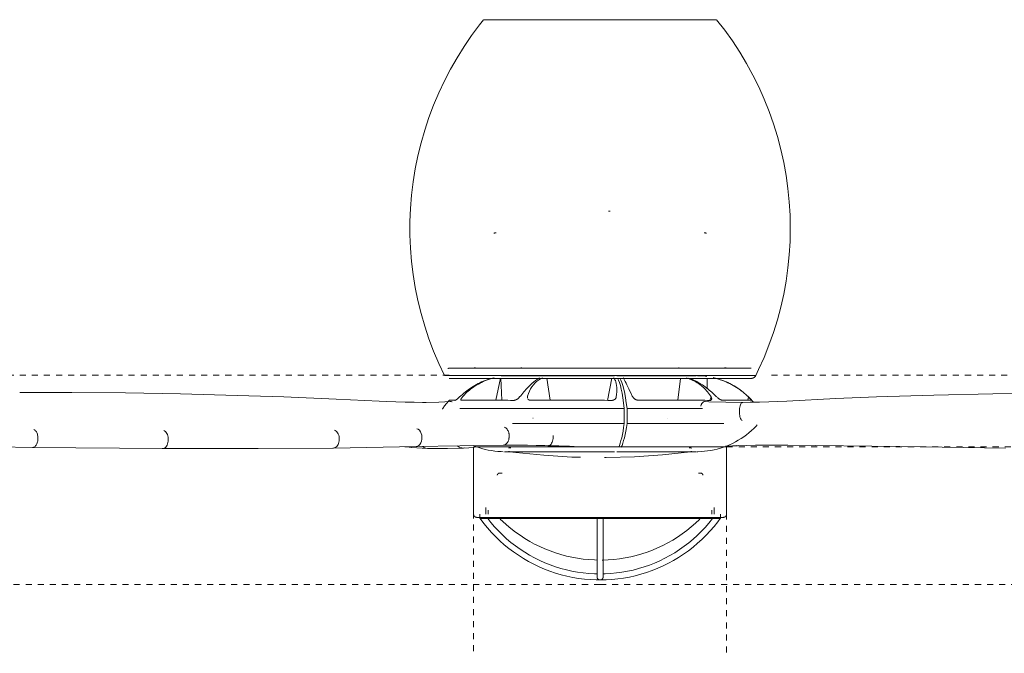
# Model space of a CAD drawing. Header units: millimetres. Extents: x 5770 to 11194, y -2952 to 7544.
# Tile 4 of 7: x 6307 to 6795, y 1453 to 1768. Entities that reach past the tile are written whole.
import ezdxf

# ---------------------------------------------------------------- set-up
doc = ezdxf.new("R2010")
doc.units = ezdxf.units.MM
doc.linetypes.add('Dash', pattern=[6, 3, -3])
doc.layers.add('A-ANNO-DIMS', color=7, linetype='Dash', lineweight=9, true_color=0xd2d2d2)
doc.layers.add('E-LITE-EQPM', color=7, linetype='Continuous', lineweight=20)

# ---------------------------------------------------------------- blocks, each defined once
blk = doc.blocks.new('32026-10 - 32030 MINI ETERFAN Matt black ceiling fan with DC motor-507610-Alzado_PDF')
at = {"layer": 'E-LITE-EQPM'}
for p, q in [((6537.13, 1767.66), (6594.76, 1767.66)), ((6594.76, 1767.66), (6652.38, 1767.66)), ((6542.76, 1661.76), (6542.89, 1661.76)), ((6532.81, 1594.76), (6532.96, 1594.76)), ((6656.7, 1594.76), (6656.55, 1594.76)), ((6594.76, 1590.96), (6517.53, 1590.96)), ((6545.36, 1589.65), (6543.1, 1578.72)), ((6545.54, 1589.65), (6545.99, 1578.68)), ((6568.27, 1589.57), (6570.01, 1578.76)), ((6671.98, 1590.96), (6594.76, 1590.96)), ((6598.38, 1578.62), (6600.64, 1589.68)), ((6633.28, 1578.76), (6634.68, 1589.55)), ((6647.95, 1584.4), (6647.94, 1589.64)), ((6554.81, 1580.25), (6554.82, 1580.3)), ((6602.77, 1580.25), (6602.79, 1580.3)), ((6649.19, 1578.6), (6649.85, 1580.3)), ((6668.07, 1578.71), (6668.39, 1580.3)), ((6516.53, 1574.65), (6516.53, 1574.32)), ((6525.09, 1574.65), (6606.75, 1574.65)), ((6606.75, 1574.65), (6606.75, 1567.09)), ((6608.13, 1574.65), (6608.1, 1574.65)), ((6608.13, 1567.09), (6608.13, 1574.65)), ((6608.13, 1574.65), (6645.54, 1574.65)), ((6561.45, 1569.76), (6561.53, 1569.76)), ((6504.53, 1564.26), (6503.89, 1564.56)), ((6505.12, 1563.76), (6504.53, 1564.26)), ((6551.26, 1567.09), (6606.75, 1567.09)), ((6608.1, 1567.09), (6608.13, 1567.09)), ((6608.13, 1567.09), (6656.17, 1567.09)), ((6506.31, 1559.3), (6506.35, 1560.3)), ((6109.65, 1557.64), (6313.19, 1555.28)), ((6377.75, 1554.66), (6313.19, 1555.28)), ((6377.77, 1554.66), (6425.07, 1554.79)), ((6462.45, 1554.94), (6425.07, 1554.79)), ((6462.47, 1554.95), (6503.43, 1555.65)), ((6500.85, 1555.31), (6497.85, 1555.61)), ((6500.94, 1555.3), (6509.35, 1554.66)), ((6546.75, 1556.42), (6503.43, 1555.65)), ((6503.51, 1555.65), (6504.17, 1555.8)), ((6504.17, 1555.8), (6504.79, 1556.16)), ((6518.99, 1554.79), (6509.67, 1554.66)), ((6518.99, 1554.79), (6526.8, 1554.95)), ((6532.19, 1555.27), (6526.94, 1554.95)), ((6532, 1555.54), (6532, 1522.09)), ((6532.18, 1555.54), (6594.76, 1555.54)), ((6594.76, 1555.54), (6657.34, 1555.54)), ((6657.51, 1522.09), (6657.51, 1555.54)), ((6743.4, 1555.65), (6687.69, 1556.42)), ((6743.14, 1555.73), (6743.4, 1555.65)), ((6743.4, 1555.65), (6795.93, 1554.94)), ((6743.4, 1555.65), (6743.45, 1555.65)), ((6538.11, 1525.39), (6538.11, 1522.14)), ((6651.41, 1522.14), (6651.41, 1525.39)), ((6535.07, 1522.14), (6535.07, 1519.89)), ((6535.23, 1519.89), (6594.76, 1519.89)), ((6539.26, 1524.12), (6539.26, 1522.14)), ((6594.76, 1519.89), (6654.28, 1519.89)), ((6650.26, 1522.14), (6650.26, 1524.12)), ((6654.45, 1519.89), (6654.45, 1522.14))]:
    blk.add_line(p, q, dxfattribs=at)
at = {"layer": 'E-LITE-EQPM', "flags": 128}
for points in [[(6517.53, 1590.96), (6514.72, 1596.92), (6512.16, 1602.99), (6509.83, 1609.15), (6507.76, 1615.41), (6505.93, 1621.74), (6504.37, 1628.14), (6503.05, 1634.59), (6502, 1641.1), (6501.21, 1647.64), (6500.68, 1654.2), (6500.42, 1660.79), (6500.41, 1667.37), (6500.67, 1673.96), (6501.2, 1680.52), (6501.98, 1687.06), (6503.03, 1693.57), (6504.34, 1700.03), (6505.9, 1706.43), (6507.72, 1712.76), (6509.79, 1719.01), (6512.11, 1725.18), (6514.67, 1731.25), (6517.47, 1737.21), (6520.51, 1743.05), (6523.78, 1748.77), (6527.28, 1754.35), (6531, 1759.79), (6534.93, 1765.08), (6536.97, 1767.66)], [(6652.54, 1767.66), (6656.58, 1762.45), (6660.4, 1757.09), (6664.01, 1751.58), (6667.4, 1745.92), (6670.55, 1740.14), (6673.47, 1734.24), (6676.16, 1728.22), (6678.6, 1722.1), (6680.79, 1715.89), (6682.74, 1709.59), (6684.43, 1703.23), (6685.86, 1696.8), (6687.04, 1690.32), (6687.96, 1683.79), (6688.61, 1677.24), (6689, 1670.66), (6689.13, 1664.07), (6689, 1657.49), (6688.6, 1650.91), (6687.94, 1644.36), (6687.02, 1637.83), (6685.84, 1631.35), (6684.39, 1624.92), (6682.7, 1618.56), (6680.75, 1612.26), (6678.55, 1606.06), (6676.1, 1599.94), (6673.41, 1593.92), (6671.98, 1590.96)], [(6542.06, 1661.68), (6542.09, 1661.69), (6542.21, 1661.71), (6542.33, 1661.73), (6542.45, 1661.74), (6542.57, 1661.75), (6542.69, 1661.76)], [(6543.17, 1661.76), (6542.94, 1661.76), (6542.79, 1661.76), (6542.72, 1661.76)], [(6646.35, 1661.76), (6646.58, 1661.76), (6646.73, 1661.76), (6646.79, 1661.76)], [(6646.75, 1661.76), (6646.63, 1661.76), (6646.42, 1661.76)], [(6646.91, 1661.75), (6647.03, 1661.75), (6647.15, 1661.73), (6647.27, 1661.72), (6647.39, 1661.7), (6647.51, 1661.67)], [(6519.16, 1594.47), (6519.26, 1594.49), (6519.36, 1594.51), (6519.46, 1594.52), (6519.56, 1594.54), (6519.66, 1594.54), (6519.76, 1594.55), (6519.79, 1594.55)], [(6594.76, 1594.55), (6591.76, 1594.55), (6588.77, 1594.55), (6585.78, 1594.55), (6582.81, 1594.55), (6579.86, 1594.55), (6576.94, 1594.55), (6574.04, 1594.55), (6571.17, 1594.55), (6568.35, 1594.55), (6565.56, 1594.55), (6562.82, 1594.55), (6560.14, 1594.55), (6557.51, 1594.55), (6554.93, 1594.55), (6552.43, 1594.55), (6549.99, 1594.55), (6547.62, 1594.55), (6545.32, 1594.55), (6543.11, 1594.55), (6540.98, 1594.55), (6538.93, 1594.55), (6536.97, 1594.55), (6535.11, 1594.55), (6533.34, 1594.55), (6531.67, 1594.55), (6530.1, 1594.55), (6528.64, 1594.55), (6527.28, 1594.55), (6526.02, 1594.55), (6524.88, 1594.55), (6523.85, 1594.55), (6522.93, 1594.55), (6522.13, 1594.55), (6521.45, 1594.55), (6520.88, 1594.55), (6520.43, 1594.55), (6520.1, 1594.55), (6519.88, 1594.55), (6519.79, 1594.55), (6519.79, 1594.55)], [(6519.79, 1594.55), (6519.85, 1594.55), (6520.03, 1594.55), (6520.33, 1594.55), (6520.74, 1594.55), (6521.1, 1594.55)], [(6532.76, 1594.76), (6532.74, 1594.76), (6532.72, 1594.76), (6532.7, 1594.76), (6532.68, 1594.77), (6532.66, 1594.77), (6532.64, 1594.77), (6532.62, 1594.78), (6532.6, 1594.79), (6532.59, 1594.79), (6532.57, 1594.8), (6532.55, 1594.81), (6532.53, 1594.82), (6532.51, 1594.83), (6532.49, 1594.84), (6532.48, 1594.85), (6532.46, 1594.86), (6532.45, 1594.87), (6532.43, 1594.89), (6532.41, 1594.9)], [(6532.84, 1594.76), (6532.77, 1594.76), (6532.76, 1594.76)], [(6555.86, 1594.7), (6555.78, 1594.72), (6555.7, 1594.74), (6555.61, 1594.75), (6555.53, 1594.75), (6555.45, 1594.76)], [(6669.73, 1594.55), (6669.67, 1594.55), (6669.49, 1594.55), (6669.19, 1594.55), (6668.77, 1594.55), (6668.23, 1594.55), (6667.58, 1594.55), (6666.81, 1594.55), (6665.92, 1594.55), (6664.92, 1594.55), (6663.81, 1594.55), (6662.59, 1594.55), (6661.26, 1594.55), (6659.82, 1594.55), (6658.28, 1594.55), (6656.63, 1594.55), (6654.89, 1594.55), (6653.05, 1594.55), (6651.12, 1594.55), (6649.1, 1594.55), (6646.99, 1594.55), (6644.8, 1594.55), (6642.52, 1594.55), (6640.18, 1594.55), (6637.75, 1594.55), (6635.26, 1594.55), (6632.71, 1594.55), (6630.09, 1594.55), (6627.42, 1594.55), (6624.7, 1594.55), (6621.92, 1594.55), (6619.11, 1594.55), (6616.25, 1594.55), (6613.36, 1594.55), (6610.44, 1594.55), (6607.5, 1594.55), (6604.54, 1594.55), (6601.55, 1594.55), (6598.56, 1594.55), (6595.57, 1594.55), (6594.76, 1594.55)], [(6634.05, 1594.76), (6633.97, 1594.75), (6633.89, 1594.75), (6633.8, 1594.73), (6633.72, 1594.72)], [(6656.5, 1594.76), (6656.67, 1594.76), (6656.75, 1594.76), (6656.75, 1594.76)], [(6657.09, 1594.89), (6657.07, 1594.88), (6657.06, 1594.86), (6657.04, 1594.85), (6657.02, 1594.84), (6657.01, 1594.83), (6656.99, 1594.82), (6656.97, 1594.81), (6656.95, 1594.8), (6656.93, 1594.79), (6656.92, 1594.79), (6656.9, 1594.78), (6656.88, 1594.78), (6656.86, 1594.77), (6656.84, 1594.77), (6656.82, 1594.76), (6656.8, 1594.76), (6656.78, 1594.76), (6656.76, 1594.76), (6656.75, 1594.76)], [(6668.36, 1594.55), (6668.64, 1594.55), (6669.09, 1594.55), (6669.42, 1594.55), (6669.63, 1594.55), (6669.72, 1594.55), (6669.73, 1594.55)], [(6541.39, 1589.54), (6540.98, 1589.54), (6538.93, 1589.54), (6536.97, 1589.54), (6535.11, 1589.54), (6533.34, 1589.54), (6531.67, 1589.54), (6530.1, 1589.54), (6528.64, 1589.54), (6527.28, 1589.54), (6526.02, 1589.54), (6524.88, 1589.54), (6523.85, 1589.54), (6522.93, 1589.54), (6522.13, 1589.54), (6521.45, 1589.54), (6520.88, 1589.54), (6520.43, 1589.54), (6520.1, 1589.54), (6519.88, 1589.54), (6519.79, 1589.54), (6519.79, 1589.54)], [(6519.79, 1589.54), (6519.85, 1589.54), (6520.03, 1589.54), (6520.33, 1589.54), (6520.74, 1589.54), (6521.28, 1589.54), (6521.94, 1589.54), (6522.71, 1589.54), (6523.59, 1589.54), (6524.59, 1589.54), (6525.7, 1589.54), (6526.93, 1589.54), (6528.26, 1589.54), (6529.7, 1589.54), (6531.24, 1589.54), (6532.88, 1589.54), (6534.62, 1589.54), (6536.46, 1589.54), (6538.39, 1589.54), (6540.42, 1589.54), (6542.52, 1589.54), (6544.72, 1589.54), (6546.99, 1589.54), (6549.34, 1589.54), (6551.76, 1589.54), (6554.25, 1589.54), (6556.81, 1589.54), (6559.42, 1589.54), (6562.09, 1589.54), (6564.82, 1589.54), (6567.59, 1589.54), (6570.41, 1589.54), (6573.26, 1589.54), (6576.15, 1589.54), (6579.07, 1589.54), (6582.01, 1589.54), (6584.98, 1589.54), (6587.96, 1589.54), (6590.95, 1589.54), (6593.95, 1589.54), (6594.76, 1589.54)], [(6545.6, 1590.8), (6547.1, 1590.84), (6547.26, 1590.84)], [(6601.91, 1590.85), (6600.04, 1590.85), (6598.17, 1590.85), (6596.29, 1590.85), (6594.41, 1590.85), (6592.53, 1590.85), (6590.65, 1590.85), (6588.78, 1590.85), (6586.91, 1590.85), (6585.06, 1590.85), (6583.23, 1590.85), (6581.41, 1590.85), (6579.61, 1590.85), (6577.84, 1590.85), (6576.1, 1590.85), (6574.38, 1590.85), (6572.7, 1590.85), (6571.05, 1590.85), (6569.44, 1590.85), (6567.86, 1590.85), (6566.34, 1590.85), (6564.85, 1590.85), (6563.42, 1590.85), (6562.03, 1590.85), (6560.7, 1590.85), (6559.42, 1590.85), (6558.19, 1590.85), (6557.03, 1590.85), (6555.92, 1590.85), (6554.88, 1590.85), (6553.9, 1590.85), (6552.98, 1590.85), (6552.13, 1590.85), (6551.35, 1590.85), (6550.64, 1590.85), (6550, 1590.85), (6549.43, 1590.85), (6548.93, 1590.85), (6548.5, 1590.85), (6548.15, 1590.85), (6547.88, 1590.85), (6547.67, 1590.85), (6547.54, 1590.85), (6547.49, 1590.85)], [(6547.53, 1590.85), (6547.64, 1590.85), (6547.83, 1590.85), (6548.09, 1590.85), (6548.43, 1590.85), (6548.84, 1590.85), (6549.32, 1590.85), (6549.88, 1590.85), (6550.51, 1590.85), (6550.61, 1590.85)], [(6594.76, 1589.54), (6597.76, 1589.54), (6600.75, 1589.54), (6603.73, 1589.54), (6606.7, 1589.54), (6609.65, 1589.54), (6612.58, 1589.54), (6615.48, 1589.54), (6618.34, 1589.54), (6621.17, 1589.54), (6623.95, 1589.54), (6626.69, 1589.54), (6629.38, 1589.54), (6632.01, 1589.54), (6634.58, 1589.54), (6637.09, 1589.54), (6639.53, 1589.54), (6641.9, 1589.54), (6644.19, 1589.54), (6646.41, 1589.54), (6648.54, 1589.54), (6650.58, 1589.54), (6652.54, 1589.54), (6654.4, 1589.54), (6656.17, 1589.54), (6657.84, 1589.54), (6659.41, 1589.54), (6660.88, 1589.54), (6662.24, 1589.54), (6663.49, 1589.54), (6664.63, 1589.54), (6665.66, 1589.54), (6666.58, 1589.54), (6667.38, 1589.54), (6668.07, 1589.54), (6668.64, 1589.54), (6669.09, 1589.54), (6669.42, 1589.54), (6669.63, 1589.54), (6669.72, 1589.54), (6669.73, 1589.54)], [(6642.46, 1590.85), (6642.42, 1590.85), (6642.31, 1590.85), (6642.12, 1590.85), (6641.86, 1590.85), (6641.52, 1590.85), (6641.11, 1590.85), (6640.62, 1590.85), (6640.07, 1590.85), (6639.44, 1590.85), (6638.74, 1590.85), (6637.97, 1590.85), (6637.14, 1590.85), (6636.24, 1590.85), (6635.27, 1590.85), (6634.24, 1590.85), (6633.14, 1590.85), (6631.99, 1590.85), (6630.78, 1590.85), (6629.51, 1590.85), (6628.19, 1590.85), (6626.81, 1590.85), (6625.38, 1590.85), (6623.91, 1590.85), (6622.39, 1590.85), (6620.83, 1590.85), (6619.22, 1590.85), (6617.58, 1590.85), (6615.9, 1590.85), (6614.19, 1590.85), (6612.45, 1590.85), (6610.69, 1590.85), (6608.9, 1590.85), (6607.08, 1590.85), (6605.25, 1590.85), (6603.4, 1590.85), (6603.08, 1590.85)], [(6638.87, 1590.85), (6639.32, 1590.85), (6639.96, 1590.85), (6640.53, 1590.85), (6641.02, 1590.85), (6641.45, 1590.85), (6641.8, 1590.85), (6642.07, 1590.85), (6642.28, 1590.85), (6642.4, 1590.85), (6642.45, 1590.85), (6642.46, 1590.85)], [(6643.16, 1590.83), (6643.95, 1590.82), (6645.44, 1590.73), (6646.93, 1590.58), (6647.76, 1590.47)], [(6669.73, 1589.54), (6669.67, 1589.54), (6669.49, 1589.54), (6669.19, 1589.54), (6668.77, 1589.54), (6668.23, 1589.54), (6667.58, 1589.54), (6666.81, 1589.54), (6665.92, 1589.54), (6664.92, 1589.54), (6663.81, 1589.54), (6662.59, 1589.54), (6661.26, 1589.54), (6659.82, 1589.54), (6658.28, 1589.54), (6656.63, 1589.54), (6654.89, 1589.54), (6653.05, 1589.54), (6651.4, 1589.54)], [(6671.98, 1590.96), (6671.94, 1590.87), (6671.89, 1590.79), (6671.84, 1590.7), (6671.78, 1590.62), (6671.72, 1590.54), (6671.66, 1590.46), (6671.6, 1590.38), (6671.53, 1590.31), (6671.46, 1590.24), (6671.38, 1590.17), (6671.31, 1590.11), (6671.23, 1590.04), (6671.15, 1589.99), (6671.06, 1589.93), (6670.98, 1589.88), (6670.89, 1589.83), (6670.8, 1589.79), (6670.71, 1589.75), (6670.62, 1589.71), (6670.52, 1589.67), (6670.43, 1589.64), (6670.33, 1589.62), (6670.23, 1589.6), (6670.14, 1589.58), (6670.04, 1589.56), (6669.94, 1589.55), (6669.84, 1589.55), (6669.74, 1589.54), (6669.73, 1589.54)], [(6661.24, 1585.78), (6662.52, 1585), (6663.76, 1584.17), (6664.97, 1583.29), (6666.15, 1582.37), (6667.28, 1581.4), (6668.38, 1580.38), (6669.43, 1579.33), (6670.44, 1578.23), (6670.93, 1577.65)], [(6306.78, 1582.52), (6332.62, 1582.54), (6359.24, 1582.31), (6386.6, 1581.83), (6414.65, 1581.1), (6437.77, 1580.34)], [(6437.77, 1580.34), (6463.76, 1579.29), (6485.09, 1578.29)], [(6506.93, 1577.6), (6502.55, 1577.67), (6498.05, 1577.78), (6493.43, 1577.93), (6488.72, 1578.12), (6485.09, 1578.29)], [(6520.65, 1578.02), (6514.68, 1577.79), (6508.45, 1577.63), (6506.88, 1577.6)], [(6516.71, 1574.65), (6517.58, 1575.87), (6518.5, 1577.04), (6519.47, 1578.18), (6520, 1578.78)], [(6665.5, 1577.6), (6657.17, 1577.75), (6648.76, 1577.96), (6646.72, 1578.02)], [(6687.38, 1578.29), (6682.98, 1578.07), (6678.47, 1577.89), (6673.85, 1577.75), (6669.13, 1577.65), (6665.49, 1577.6)], [(6687.38, 1578.29), (6711.73, 1579.51), (6731.83, 1580.34)], [(6731.83, 1580.34), (6760.42, 1581.26), (6789.64, 1581.94), (6819.44, 1582.37), (6849.77, 1582.55), (6874.59, 1582.52)], [(6627.95, 1569.76), (6628.05, 1569.76), (6628.09, 1569.76)], [(6506.35, 1560.3), (6506.25, 1561.3), (6506, 1562.24), (6505.61, 1563.07), (6505.12, 1563.76)], [(6672.61, 1566.4), (6672.15, 1565.89), (6671.01, 1564.73), (6669.83, 1563.62), (6668.61, 1562.56), (6667.35, 1561.54), (6666.04, 1560.58), (6664.7, 1559.67), (6663.32, 1558.81), (6661.91, 1558.02), (6660.47, 1557.27), (6659, 1556.59), (6657.51, 1555.96), (6655.99, 1555.4), (6654.44, 1554.9), (6652.89, 1554.46), (6651.31, 1554.08), (6649.72, 1553.76), (6648.12, 1553.51), (6646.51, 1553.32), (6644.89, 1553.2), (6643.27, 1553.14), (6642.84, 1553.14)], [(6504.79, 1556.16), (6505.34, 1556.73), (6505.79, 1557.46), (6506.12, 1558.33), (6506.31, 1559.3)], [(6546.7, 1553.15), (6545.69, 1553.17), (6544.07, 1553.27), (6542.46, 1553.43), (6540.85, 1553.66), (6539.26, 1553.95), (6537.68, 1554.3), (6536.11, 1554.72), (6534.56, 1555.19), (6533.03, 1555.74), (6531.81, 1556.23)], [(6546.74, 1556.42), (6550.62, 1556.44), (6554.64, 1556.43), (6558.78, 1556.38), (6563.03, 1556.29), (6567.39, 1556.17), (6569.04, 1556.11)], [(6549.41, 1554.9), (6549.45, 1554.92), (6549.48, 1554.94), (6549.51, 1554.97), (6549.55, 1554.99), (6549.58, 1555), (6549.62, 1555.02), (6549.66, 1555.04), (6549.7, 1555.05), (6549.73, 1555.06), (6549.77, 1555.07), (6549.81, 1555.08), (6549.85, 1555.09), (6549.89, 1555.1), (6549.93, 1555.1), (6549.97, 1555.1), (6550.01, 1555.1), (6550.02, 1555.1)], [(6550.4, 1555.1), (6550.21, 1555.1), (6550.08, 1555.1), (6550.02, 1555.1), (6550.02, 1555.1)], [(6550.02, 1555.1), (6550.06, 1555.1), (6550.17, 1555.1)], [(6569.06, 1556.11), (6574.24, 1555.98), (6579.55, 1555.81), (6581.87, 1555.72)], [(6639.49, 1555.1), (6639.46, 1555.1), (6639.35, 1555.1), (6639.17, 1555.1), (6638.92, 1555.1)], [(6639.11, 1555.1), (6639.31, 1555.1), (6639.43, 1555.1), (6639.49, 1555.1), (6639.49, 1555.1)], [(6639.49, 1555.1), (6639.53, 1555.1), (6639.57, 1555.1), (6639.61, 1555.1), (6639.65, 1555.09), (6639.69, 1555.08), (6639.73, 1555.08), (6639.77, 1555.07), (6639.81, 1555.05), (6639.84, 1555.04), (6639.88, 1555.03), (6639.92, 1555.01), (6639.95, 1554.99), (6639.99, 1554.97), (6640.02, 1554.95), (6640.06, 1554.93), (6640.09, 1554.91), (6640.12, 1554.88)], [(6656.94, 1555.96), (6660.38, 1556.05), (6662.96, 1556.11)], [(6662.97, 1556.11), (6667.38, 1556.25), (6671.88, 1556.35), (6676.47, 1556.42), (6681.15, 1556.44), (6685.9, 1556.43), (6687.69, 1556.42)], [(6550.45, 1553.14), (6549.81, 1553.14), (6549.24, 1553.14), (6548.74, 1553.14), (6548.31, 1553.14), (6547.96, 1553.14), (6547.69, 1553.14), (6547.49, 1553.14), (6547.36, 1553.14), (6547.31, 1553.14), (6547.31, 1553.14)], [(6547.31, 1553.14), (6547.35, 1553.14), (6547.46, 1553.14), (6547.65, 1553.14), (6547.91, 1553.14), (6548.25, 1553.14), (6548.67, 1553.14), (6549.15, 1553.14), (6549.71, 1553.14), (6550.34, 1553.14), (6551.04, 1553.14), (6551.81, 1553.14), (6552.65, 1553.14), (6553.55, 1553.14), (6554.53, 1553.14), (6555.56, 1553.14), (6556.66, 1553.14), (6557.82, 1553.14), (6559.03, 1553.14), (6560.31, 1553.14), (6561.64, 1553.14), (6563.02, 1553.14), (6564.45, 1553.14), (6565.93, 1553.14), (6567.45, 1553.14), (6569.02, 1553.14), (6570.63, 1553.14), (6572.28, 1553.14), (6573.96, 1553.14), (6575.68, 1553.14), (6577.43, 1553.14), (6579.2, 1553.14), (6581, 1553.14), (6582.82, 1553.14), (6584.66, 1553.14), (6586.51, 1553.14), (6588.38, 1553.14), (6590.26, 1553.14), (6592.14, 1553.14), (6594.03, 1553.14), (6595.92, 1553.14), (6597.81, 1553.14), (6599.69, 1553.14), (6601.56, 1553.14), (6601.93, 1553.14)], [(6549.89, 1553.11), (6549.85, 1553.12), (6549.81, 1553.13), (6549.78, 1553.13), (6549.74, 1553.15), (6549.7, 1553.16), (6549.66, 1553.17), (6549.62, 1553.19), (6549.59, 1553.2), (6549.55, 1553.22), (6549.52, 1553.24), (6549.48, 1553.26), (6549.45, 1553.28), (6549.42, 1553.31), (6549.39, 1553.33)], [(6585.09, 1550.41), (6580.78, 1550.5), (6566.82, 1551.34), (6552.91, 1552.73), (6549.89, 1553.11)], [(6639.62, 1553.11), (6625.72, 1551.6), (6611.78, 1550.64), (6597.8, 1550.23), (6596.88, 1550.23)], [(6603.11, 1553.14), (6604.97, 1553.14), (6606.81, 1553.14), (6608.63, 1553.14), (6610.43, 1553.14), (6612.21, 1553.14), (6613.96, 1553.14), (6615.69, 1553.14), (6617.38, 1553.14), (6619.03, 1553.14), (6620.65, 1553.14), (6622.22, 1553.14), (6623.76, 1553.14), (6625.24, 1553.14), (6626.68, 1553.14), (6628.07, 1553.14), (6629.41, 1553.14), (6630.7, 1553.14), (6631.92, 1553.14), (6633.09, 1553.14), (6634.2, 1553.14), (6635.25, 1553.14), (6636.23, 1553.14), (6637.15, 1553.14), (6638, 1553.14), (6638.78, 1553.14), (6639.49, 1553.14), (6640.13, 1553.14), (6640.7, 1553.14), (6641.2, 1553.14), (6641.63, 1553.14), (6641.98, 1553.14), (6642.26, 1553.14), (6642.46, 1553.14), (6642.58, 1553.14), (6642.63, 1553.14), (6642.64, 1553.14)], [(6642.64, 1553.14), (6642.6, 1553.14), (6642.48, 1553.14), (6642.3, 1553.14), (6642.03, 1553.14), (6641.69, 1553.14), (6641.28, 1553.14), (6640.8, 1553.14), (6640.24, 1553.14), (6639.61, 1553.14), (6638.91, 1553.14), (6638.14, 1553.14), (6637.3, 1553.14), (6637.07, 1553.14)], [(6640.11, 1553.32), (6640.07, 1553.29), (6640.04, 1553.27), (6640.01, 1553.25), (6639.97, 1553.23), (6639.94, 1553.21), (6639.9, 1553.19), (6639.86, 1553.18), (6639.83, 1553.16), (6639.79, 1553.15), (6639.75, 1553.14), (6639.71, 1553.13), (6639.67, 1553.12), (6639.63, 1553.11), (6639.62, 1553.11)], [(6543.71, 1541.42), (6543.72, 1541.47), (6543.73, 1541.52), (6543.74, 1541.57), (6543.75, 1541.62), (6543.77, 1541.67), (6543.78, 1541.72), (6543.8, 1541.77), (6543.82, 1541.81), (6543.85, 1541.86), (6543.87, 1541.9), (6543.9, 1541.95), (6543.92, 1541.99), (6543.95, 1542.03), (6543.99, 1542.07), (6544.02, 1542.11), (6544.05, 1542.15), (6544.09, 1542.18), (6544.13, 1542.22), (6544.16, 1542.25), (6544.2, 1542.28), (6544.24, 1542.31), (6544.29, 1542.34), (6544.33, 1542.37), (6544.37, 1542.39), (6544.42, 1542.42), (6544.47, 1542.44), (6544.51, 1542.46), (6544.56, 1542.47), (6544.61, 1542.49), (6544.66, 1542.5), (6544.71, 1542.51), (6544.76, 1542.52), (6544.81, 1542.53), (6544.86, 1542.54), (6544.91, 1542.54), (6544.96, 1542.54), (6544.97, 1542.54)], [(6546.08, 1542.54), (6545.7, 1542.54), (6545.4, 1542.54), (6545.18, 1542.54), (6545.04, 1542.54), (6544.98, 1542.54), (6544.97, 1542.54)], [(6544.97, 1542.54), (6545.01, 1542.54), (6545.13, 1542.54), (6545.33, 1542.54)], [(6644.54, 1542.54), (6644.5, 1542.54), (6644.38, 1542.54), (6644.18, 1542.54), (6643.91, 1542.54), (6643.55, 1542.54)], [(6644.12, 1542.54), (6644.34, 1542.54), (6644.48, 1542.54), (6644.54, 1542.54), (6644.54, 1542.54)], [(6644.54, 1542.54), (6644.59, 1542.54), (6644.64, 1542.54), (6644.69, 1542.53), (6644.74, 1542.53), (6644.79, 1542.52), (6644.84, 1542.51), (6644.89, 1542.49), (6644.94, 1542.48), (6644.99, 1542.46), (6645.04, 1542.44), (6645.08, 1542.42), (6645.13, 1542.4), (6645.17, 1542.37), (6645.22, 1542.35), (6645.26, 1542.32), (6645.3, 1542.29), (6645.34, 1542.26), (6645.38, 1542.23), (6645.42, 1542.19), (6645.45, 1542.16), (6645.49, 1542.12), (6645.52, 1542.08), (6645.55, 1542.04), (6645.58, 1542), (6645.61, 1541.96), (6645.64, 1541.91), (6645.66, 1541.87), (6645.68, 1541.83), (6645.71, 1541.78), (6645.73, 1541.73), (6645.74, 1541.68), (6645.76, 1541.64), (6645.77, 1541.59), (6645.78, 1541.54), (6645.79, 1541.49), (6645.8, 1541.44)], [(6533.55, 1520.54), (6533.48, 1520.54), (6533.42, 1520.55), (6533.36, 1520.55), (6533.3, 1520.56), (6533.24, 1520.57), (6533.18, 1520.59), (6533.12, 1520.6), (6533.06, 1520.62), (6533, 1520.64), (6532.94, 1520.66), (6532.89, 1520.69), (6532.83, 1520.72), (6532.78, 1520.75), (6532.73, 1520.78), (6532.67, 1520.81), (6532.62, 1520.85), (6532.58, 1520.89), (6532.53, 1520.93), (6532.48, 1520.97), (6532.44, 1521.01), (6532.4, 1521.06), (6532.36, 1521.1), (6532.32, 1521.15), (6532.28, 1521.2), (6532.25, 1521.25), (6532.21, 1521.3), (6532.18, 1521.36), (6532.16, 1521.41), (6532.13, 1521.47), (6532.11, 1521.53), (6532.09, 1521.58), (6532.07, 1521.64), (6532.05, 1521.7), (6532.04, 1521.76), (6532.02, 1521.82), (6532.02, 1521.88), (6532.01, 1521.95), (6532, 1522.01), (6532, 1522.07), (6532, 1522.09)], [(6535.85, 1520.54), (6535.46, 1520.54), (6534.9, 1520.54), (6534.44, 1520.54), (6534.07, 1520.54), (6533.8, 1520.54), (6533.62, 1520.54), (6533.55, 1520.54), (6533.55, 1520.54)], [(6533.55, 1520.54), (6533.59, 1520.54), (6533.74, 1520.54), (6533.99, 1520.54), (6534.33, 1520.54), (6534.77, 1520.54), (6535.3, 1520.54), (6535.93, 1520.54), (6536.65, 1520.54), (6537.47, 1520.54), (6538.38, 1520.54), (6539.38, 1520.54), (6540.46, 1520.54), (6541.64, 1520.54), (6542.9, 1520.54), (6544.24, 1520.54), (6545.66, 1520.54), (6547.16, 1520.54), (6548.74, 1520.54), (6550.39, 1520.54), (6552.11, 1520.54), (6553.9, 1520.54), (6555.76, 1520.54), (6557.67, 1520.54), (6559.65, 1520.54), (6561.68, 1520.54), (6563.77, 1520.54), (6565.91, 1520.54), (6568.09, 1520.54), (6570.31, 1520.54), (6572.58, 1520.54), (6574.88, 1520.54), (6577.21, 1520.54), (6579.57, 1520.54), (6581.95, 1520.54), (6584.35, 1520.54), (6586.77, 1520.54), (6589.21, 1520.54), (6591.65, 1520.54), (6594.1, 1520.54), (6594.76, 1520.54)], [(6535.27, 1519.89), (6537.03, 1517.54), (6538.88, 1515.27), (6540.83, 1513.07), (6542.86, 1510.96), (6544.97, 1508.92), (6547.17, 1506.97), (6549.44, 1505.12), (6551.78, 1503.35), (6554.19, 1501.68), (6556.67, 1500.11), (6559.21, 1498.63), (6561.8, 1497.26), (6564.45, 1496), (6567.14, 1494.84), (6569.88, 1493.79), (6572.66, 1492.85), (6575.48, 1492.02), (6578.32, 1491.31), (6581.19, 1490.71), (6584.09, 1490.22), (6587, 1489.85), (6589.92, 1489.6), (6592.85, 1489.47), (6594.76, 1489.44)], [(6593.26, 1492.47), (6591.94, 1492.5), (6589.14, 1492.67), (6586.34, 1492.95), (6583.55, 1493.34), (6580.78, 1493.84), (6578.03, 1494.46), (6575.32, 1495.18), (6572.63, 1496.01), (6569.97, 1496.95), (6567.36, 1498), (6564.79, 1499.14), (6562.27, 1500.39), (6559.8, 1501.74), (6557.39, 1503.19), (6555.03, 1504.73), (6552.74, 1506.36), (6550.52, 1508.09), (6548.37, 1509.9), (6546.29, 1511.8), (6544.29, 1513.78), (6542.37, 1515.84), (6540.54, 1517.97), (6539, 1519.89)], [(6545.41, 1519.54), (6545.37, 1519.58), (6545.34, 1519.62), (6545.3, 1519.66), (6545.27, 1519.71), (6545.23, 1519.75), (6545.2, 1519.8), (6545.18, 1519.85), (6545.15, 1519.9), (6545.13, 1519.95), (6545.1, 1520), (6545.08, 1520.05), (6545.07, 1520.1), (6545.05, 1520.15), (6545.04, 1520.21), (6545.02, 1520.26), (6545.01, 1520.32), (6545.01, 1520.37), (6545, 1520.43), (6545, 1520.48), (6545, 1520.53)], [(6593.26, 1499.35), (6591.94, 1499.38), (6589.14, 1499.55), (6586.34, 1499.83), (6583.55, 1500.22), (6580.78, 1500.72), (6578.04, 1501.34), (6575.32, 1502.06), (6572.63, 1502.89), (6569.98, 1503.83), (6567.37, 1504.87), (6564.8, 1506.02), (6562.28, 1507.27), (6559.81, 1508.62), (6557.4, 1510.07), (6555.05, 1511.61), (6552.76, 1513.24), (6550.53, 1514.97), (6548.38, 1516.78), (6546.3, 1518.68), (6545.41, 1519.54)], [(6593.26, 1519.89), (6593.26, 1517.62), (6593.26, 1515.42), (6593.26, 1513.3), (6593.26, 1511.25), (6593.26, 1509.29), (6593.26, 1507.42), (6593.26, 1505.63), (6593.26, 1503.94), (6593.26, 1502.33), (6593.26, 1500.83), (6593.26, 1499.43), (6593.26, 1498.12), (6593.26, 1496.92), (6593.26, 1495.83), (6593.26, 1494.84), (6593.26, 1493.96), (6593.26, 1493.19), (6593.26, 1492.53), (6593.26, 1491.99), (6593.26, 1491.56), (6593.26, 1491.24), (6593.26, 1491.03), (6593.26, 1490.96)], [(6594.76, 1520.54), (6597.21, 1520.54), (6599.65, 1520.54), (6602.08, 1520.54), (6604.51, 1520.54), (6606.92, 1520.54), (6609.31, 1520.54), (6611.67, 1520.54), (6614.01, 1520.54), (6616.32, 1520.54), (6618.59, 1520.54), (6620.83, 1520.54), (6623.02, 1520.54), (6625.17, 1520.54), (6627.27, 1520.54), (6629.32, 1520.54), (6631.31, 1520.54), (6633.25, 1520.54), (6635.12, 1520.54), (6636.93, 1520.54), (6638.67, 1520.54), (6640.34, 1520.54), (6641.94, 1520.54), (6643.46, 1520.54), (6644.9, 1520.54), (6646.26, 1520.54), (6647.55, 1520.54), (6648.74, 1520.54), (6649.85, 1520.54), (6650.88, 1520.54), (6651.81, 1520.54), (6652.65, 1520.54), (6653.4, 1520.54), (6654.05, 1520.54), (6654.61, 1520.54), (6655.08, 1520.54), (6655.45, 1520.54), (6655.72, 1520.54), (6655.89, 1520.54), (6655.96, 1520.54), (6655.97, 1520.54)], [(6594.76, 1489.44), (6597.69, 1489.5), (6600.62, 1489.68), (6603.54, 1489.97), (6606.44, 1490.38), (6609.33, 1490.9), (6612.19, 1491.54), (6615.03, 1492.3), (6617.83, 1493.17), (6620.6, 1494.14), (6623.32, 1495.23), (6626, 1496.43), (6628.63, 1497.73), (6631.2, 1499.14), (6633.72, 1500.65), (6636.17, 1502.25), (6638.56, 1503.96), (6640.88, 1505.76), (6643.12, 1507.65), (6645.29, 1509.62), (6647.38, 1511.69), (6649.38, 1513.83), (6651.29, 1516.06), (6653.11, 1518.35), (6654.25, 1519.89)], [(6644.1, 1519.54), (6642.06, 1517.61), (6639.94, 1515.76), (6637.75, 1513.99), (6635.49, 1512.32), (6633.16, 1510.73), (6630.78, 1509.25), (6628.33, 1507.85), (6625.83, 1506.56), (6623.29, 1505.37), (6620.69, 1504.28), (6618.06, 1503.29), (6615.38, 1502.42), (6612.68, 1501.64), (6609.94, 1500.98), (6607.19, 1500.43), (6604.41, 1499.99), (6601.61, 1499.66), (6598.81, 1499.44), (6596, 1499.33), (6595.78, 1499.33)], [(6596.26, 1490.96), (6596.26, 1491.07), (6596.26, 1491.31), (6596.26, 1491.65), (6596.26, 1492.11), (6596.26, 1492.69), (6596.26, 1493.37), (6596.26, 1494.17), (6596.26, 1495.08), (6596.26, 1496.09), (6596.26, 1497.21), (6596.26, 1498.44), (6596.26, 1499.77), (6596.26, 1501.2), (6596.26, 1502.73), (6596.26, 1504.35), (6596.26, 1506.07), (6596.26, 1507.88), (6596.26, 1509.78), (6596.26, 1511.76), (6596.26, 1513.82), (6596.26, 1515.96), (6596.26, 1518.18), (6596.26, 1519.89)], [(6650.51, 1519.89), (6648.75, 1517.69), (6646.9, 1515.57), (6644.97, 1513.52), (6642.96, 1511.55), (6640.88, 1509.67), (6638.71, 1507.87), (6636.48, 1506.15), (6634.18, 1504.53), (6631.82, 1503), (6629.4, 1501.56), (6626.93, 1500.23), (6624.4, 1498.99), (6621.82, 1497.86), (6619.21, 1496.83), (6616.55, 1495.9), (6613.86, 1495.08), (6611.13, 1494.37), (6608.38, 1493.77), (6605.61, 1493.28), (6602.82, 1492.91), (6600.02, 1492.64), (6597.21, 1492.48), (6596.26, 1492.47)], [(6644.52, 1520.53), (6644.52, 1520.47), (6644.51, 1520.42), (6644.51, 1520.36), (6644.5, 1520.31), (6644.49, 1520.25), (6644.48, 1520.2), (6644.46, 1520.14), (6644.45, 1520.09), (6644.43, 1520.04), (6644.41, 1519.99), (6644.38, 1519.94), (6644.36, 1519.89), (6644.33, 1519.84), (6644.3, 1519.79), (6644.27, 1519.74), (6644.24, 1519.7), (6644.21, 1519.66), (6644.17, 1519.61), (6644.13, 1519.57), (6644.1, 1519.54)], [(6655.97, 1520.54), (6655.92, 1520.54), (6655.77, 1520.54), (6655.53, 1520.54), (6655.19, 1520.54), (6654.75, 1520.54), (6654.21, 1520.54), (6653.86, 1520.54)], [(6657.51, 1522.09), (6657.51, 1522.02), (6657.51, 1521.96), (6657.5, 1521.9), (6657.49, 1521.84), (6657.48, 1521.78), (6657.47, 1521.72), (6657.45, 1521.66), (6657.43, 1521.6), (6657.41, 1521.54), (6657.39, 1521.48), (6657.36, 1521.43), (6657.34, 1521.37), (6657.31, 1521.32), (6657.28, 1521.27), (6657.24, 1521.21), (6657.21, 1521.16), (6657.17, 1521.12), (6657.13, 1521.07), (6657.09, 1521.02), (6657.04, 1520.98), (6657, 1520.94), (6656.95, 1520.9), (6656.9, 1520.86), (6656.85, 1520.82), (6656.8, 1520.79), (6656.75, 1520.75), (6656.7, 1520.72), (6656.64, 1520.7), (6656.58, 1520.67), (6656.53, 1520.65), (6656.47, 1520.63), (6656.41, 1520.61), (6656.35, 1520.59), (6656.29, 1520.58), (6656.23, 1520.56), (6656.17, 1520.56), (6656.11, 1520.55), (6656.05, 1520.54), (6655.99, 1520.54), (6655.97, 1520.54)], [(6593.26, 1490.96), (6593.26, 1491.07), (6593.26, 1491.31), (6593.26, 1491.65), (6593.26, 1492.11), (6593.26, 1492.69), (6593.26, 1493.37), (6593.26, 1494.17), (6593.26, 1495.08), (6593.26, 1496.09), (6593.26, 1497.21), (6593.26, 1498.44), (6593.26, 1499.42)], [(6596.26, 1499.41), (6596.26, 1498.12), (6596.26, 1496.92), (6596.26, 1495.83), (6596.26, 1494.84), (6596.26, 1493.96), (6596.26, 1493.19), (6596.26, 1492.53), (6596.26, 1491.99), (6596.26, 1491.56), (6596.26, 1491.24), (6596.26, 1491.03), (6596.26, 1490.96)]]:
    blk.add_lwpolyline(points, dxfattribs=at)
at = {"layer": 'E-LITE-EQPM'}
for centre, major_axis, ratio, start_param, end_param in [((6601.91, 1553.5), (0, 37.35), 0.156508, 5.314469, 6.035528), ((6603.08, 1553.5), (0, 37.35), 0.163101, 5.314469, 6.034982), ((6594.91, 1575.85), (-85.42, 10.19), 0.148761, 0.547268, 0.552905), ((6601.93, 1593.67), (0, 40.53), 0.156508, 3.471383, 3.997272), ((6603.11, 1593.67), (0, 40.53), 0.163101, 3.471383, 3.997272)]:
    blk.add_ellipse(centre, major_axis=major_axis, ratio=ratio, start_param=start_param, end_param=end_param, dxfattribs=at)
for points, knots in [([(6541.78, 1589.85), (6540.39, 1589.49), (6536.71, 1588.29), (6530.88, 1585.25), (6526.86, 1582.07), (6524.98, 1580.3)], [0.1339478, 0.1339478, 0.1339478, 0.1339478, 0.3333333, 0.6666667, 1, 1, 1, 1]), ([(6526.83, 1580.78), (6528.38, 1582.49), (6531.92, 1585.56), (6537.37, 1588.4), (6540.96, 1589.52), (6542.26, 1589.84)], [0, 0, 0, 0, 0.3333333, 0.6666667, 0.8496535, 0.8496535, 0.8496535, 0.8496535]), ([(6564.74, 1589.79), (6564.09, 1589.44), (6562.23, 1588.25), (6558.92, 1585.25), (6556.22, 1582.07), (6554.82, 1580.3)], [0.1443126, 0.1443126, 0.1443126, 0.1443126, 0.3333333, 0.6666667, 1, 1, 1, 1]), ([(6558.78, 1580.78), (6559.3, 1582.49), (6560.77, 1585.56), (6563.48, 1588.36), (6565.42, 1589.47), (6566.1, 1589.78)], [0, 0, 0, 0, 0.3333333, 0.6666667, 0.8369542, 0.8369542, 0.8369542, 0.8369542]), ([(6601.47, 1589.86), (6601.79, 1589.51), (6602.56, 1588.3), (6603.23, 1585.25), (6603.07, 1582.07), (6602.79, 1580.3)], [0.1307629, 0.1307629, 0.1307629, 0.1307629, 0.3333333, 0.6666667, 1, 1, 1, 1]), ([(6610.7, 1580.78), (6609.88, 1582.49), (6608.45, 1585.56), (6607.02, 1588.39), (6606.37, 1589.52), (6606.15, 1589.84)], [0, 0, 0, 0, 0.3333333, 0.6666667, 0.8482188, 0.8482188, 0.8482188, 0.8482188]), ([(6637.66, 1589.74), (6638.76, 1589.4), (6641.79, 1588.22), (6646.23, 1585.25), (6648.82, 1582.07), (6649.85, 1580.3)], [0.1533266, 0.1533266, 0.1533266, 0.1533266, 0.3333333, 0.6666667, 1, 1, 1, 1]), ([(6652.13, 1580.78), (6650.43, 1582.49), (6646.91, 1585.56), (6642.28, 1588.33), (6639.52, 1589.43), (6638.62, 1589.73)], [0, 0, 0, 0, 0.3333333, 0.6666667, 0.8294046, 0.8294046, 0.8294046, 0.8294046]), ([(6650.8, 1589.9), (6652.38, 1589.53), (6656.43, 1588.32), (6662.6, 1585.25), (6666.6, 1582.07), (6668.39, 1580.3)], [0.1246579, 0.1246579, 0.1246579, 0.1246579, 0.3333333, 0.6666667, 1, 1, 1, 1]), ([(6659.03, 1586.96), (6657.75, 1587.6), (6655.06, 1588.75), (6652.26, 1589.57), (6650.82, 1589.9)], [0.4791462, 0.4791462, 0.4791462, 0.4791462, 0.6666667, 0.8595824, 0.8595824, 0.8595824, 0.8595824]), ([(6522.65, 1578.6), (6521.45, 1578.67), (6519.96, 1578.76), (6519.91, 1578.79), (6520.21, 1578.78)], [0, 0, 0, 0, 0.3333333, 0.6244024, 0.6244024, 0.6244024, 0.6244024]), ([(6524.98, 1580.3), (6524.71, 1580.05), (6524.3, 1579.7), (6523.85, 1579.33), (6523.6, 1579.13), (6523.44, 1579.01), (6523.3, 1578.91), (6523.18, 1578.83), (6523.06, 1578.76), (6522.96, 1578.7), (6522.86, 1578.65), (6522.75, 1578.61), (6522.69, 1578.6), (6522.65, 1578.6)], [0, 0, 0, 0, 0.285714, 0.428571, 0.5, 0.571429, 0.625, 0.678571, 0.732143, 0.785714, 0.839286, 0.892857, 1, 1, 1, 1]), ([(6525.87, 1578.69), (6525.83, 1578.7), (6525.76, 1578.73), (6525.7, 1578.8), (6525.68, 1578.9), (6525.69, 1578.99), (6525.7, 1579.07), (6525.72, 1579.15), (6525.75, 1579.24), (6525.79, 1579.33), (6525.85, 1579.46), (6525.95, 1579.64), (6526.13, 1579.93), (6526.41, 1580.31), (6526.68, 1580.62), (6526.83, 1580.78)], [0, 0, 0, 0, 0.083333, 0.166667, 0.25, 0.291667, 0.333333, 0.375, 0.416667, 0.458333, 0.5, 0.583333, 0.666667, 0.833333, 1, 1, 1, 1]), ([(6554.82, 1580.3), (6554.6, 1580.05), (6554.23, 1579.7), (6553.72, 1579.33), (6553.42, 1579.13), (6553.2, 1579.01), (6553, 1578.91), (6552.81, 1578.83), (6552.63, 1578.76), (6552.44, 1578.7), (6552.26, 1578.65), (6552.02, 1578.61), (6551.84, 1578.6), (6551.73, 1578.6)], [0, 0, 0, 0, 0.285714, 0.428571, 0.5, 0.571429, 0.625, 0.678571, 0.732143, 0.785714, 0.839286, 0.892857, 1, 1, 1, 1]), ([(6560.04, 1578.69), (6559.93, 1578.7), (6559.74, 1578.73), (6559.48, 1578.8), (6559.29, 1578.9), (6559.16, 1578.99), (6559.07, 1579.07), (6558.99, 1579.15), (6558.92, 1579.24), (6558.85, 1579.33), (6558.82, 1579.4), (6558.8, 1579.43)], [0, 0, 0, 0, 0.0833333, 0.1666667, 0.25, 0.2916667, 0.3333333, 0.375, 0.4166667, 0.4583333, 0.5, 0.5, 0.5, 0.5]), ([(6602.79, 1580.3), (6602.73, 1580.05), (6602.56, 1579.7), (6602.23, 1579.33), (6602, 1579.13), (6601.83, 1579.01), (6601.66, 1578.91), (6601.49, 1578.83), (6601.32, 1578.76), (6601.14, 1578.7), (6600.94, 1578.65), (6600.69, 1578.61), (6600.48, 1578.6), (6600.35, 1578.6)], [0, 0, 0, 0, 0.285714, 0.428571, 0.5, 0.571429, 0.625, 0.678571, 0.732143, 0.785714, 0.839286, 0.892857, 1, 1, 1, 1]), ([(6613.65, 1578.69), (6613.53, 1578.7), (6613.3, 1578.73), (6612.96, 1578.8), (6612.69, 1578.9), (6612.47, 1578.99), (6612.32, 1579.07), (6612.17, 1579.15), (6612.03, 1579.24), (6611.89, 1579.33), (6611.72, 1579.46), (6611.52, 1579.64), (6611.23, 1579.93), (6610.94, 1580.31), (6610.77, 1580.62), (6610.7, 1580.78)], [0, 0, 0, 0, 0.083333, 0.166667, 0.25, 0.291667, 0.333333, 0.375, 0.416667, 0.458333, 0.5, 0.583333, 0.666667, 0.833333, 1, 1, 1, 1]), ([(6646.9, 1578), (6646.62, 1578.06), (6646.26, 1577.99), (6645.82, 1577.71), (6645.5, 1577.41), (6645.17, 1576.97), (6644.88, 1576.36), (6644.74, 1575.97), (6644.68, 1575.76)], [-0.9338709, -0.9338709, -0.9338709, -0.9338709, -0.7, -0.625, -0.55, -0.4, -0.3, -0.2, -0.2, -0.2, -0.2]), ([(6649.85, 1580.3), (6649.98, 1580.05), (6650.1, 1579.7), (6650.12, 1579.33), (6650.09, 1579.13), (6650.05, 1579.01), (6649.99, 1578.91), (6649.93, 1578.83), (6649.85, 1578.76), (6649.76, 1578.7), (6649.66, 1578.65), (6649.51, 1578.61), (6649.38, 1578.6), (6649.28, 1578.6)], [0, 0, 0, 0, 0.285714, 0.428571, 0.5, 0.571429, 0.625, 0.678571, 0.732143, 0.785714, 0.839286, 0.892857, 1, 1, 1, 1]), ([(6655.32, 1578.69), (6655.25, 1578.7), (6655.09, 1578.73), (6654.83, 1578.8), (6654.6, 1578.9), (6654.41, 1578.99), (6654.27, 1579.07), (6654.13, 1579.15), (6653.99, 1579.24), (6653.84, 1579.33), (6653.65, 1579.46), (6653.42, 1579.64), (6653.05, 1579.93), (6652.61, 1580.31), (6652.29, 1580.62), (6652.13, 1580.78)], [0, 0, 0, 0, 0.083333, 0.166667, 0.25, 0.291667, 0.333333, 0.375, 0.416667, 0.458333, 0.5, 0.583333, 0.666667, 0.833333, 1, 1, 1, 1]), ([(6668.39, 1580.3), (6668.64, 1580.05), (6668.99, 1579.7), (6669.33, 1579.33), (6669.5, 1579.13), (6669.6, 1579.01), (6669.68, 1578.91), (6669.74, 1578.83), (6669.8, 1578.76), (6669.84, 1578.7), (6669.87, 1578.65), (6669.88, 1578.62), (6669.88, 1578.61), (6669.88, 1578.61)], [0, 0, 0, 0, 0.2857143, 0.4285714, 0.5, 0.5714286, 0.625, 0.6785714, 0.7321429, 0.7857143, 0.8392857, 0.8928571, 0.9496561, 0.9496561, 0.9496561, 0.9496561]), ([(6669.86, 1578.81), (6669.83, 1578.84), (6669.78, 1578.9), (6669.7, 1578.99), (6669.64, 1579.07), (6669.56, 1579.15), (6669.48, 1579.24), (6669.4, 1579.33), (6669.28, 1579.46), (6669.11, 1579.64), (6668.97, 1579.78), (6668.9, 1579.85)], [0.1666667, 0.1666667, 0.1666667, 0.1666667, 0.25, 0.2916667, 0.3333333, 0.375, 0.4166667, 0.4583333, 0.5, 0.5833333, 0.6666667, 0.6666667, 0.6666667, 0.6666667]), ([(6663.91, 1573.95), (6663.94, 1574.41), (6664.06, 1575.31), (6664.38, 1576.44), (6664.8, 1577.24), (6665.2, 1577.56), (6665.43, 1577.6), (6665.5, 1577.6)], [-1, -1, -1, -1, -0.8, -0.6, -0.4, -0.2, -0.1183297, -0.1183297, -0.1183297, -0.1183297]), ([(6549.57, 1560.07), (6549.61, 1560.26), (6549.66, 1560.65), (6549.67, 1561.14), (6549.64, 1561.53), (6549.6, 1561.82), (6549.55, 1562.11), (6549.47, 1562.49), (6549.34, 1562.94), (6549.07, 1563.62), (6548.63, 1564.36), (6547.96, 1565.01), (6547.46, 1565.26), (6547.2, 1565.34)], [0, 0, 0, 0, 0.083333, 0.166667, 0.208333, 0.25, 0.291667, 0.333333, 0.416667, 0.5, 0.666667, 0.833333, 1, 1, 1, 1]), ([(6462.22, 1554.96), (6462.41, 1554.94), (6462.92, 1554.95), (6463.71, 1555.3), (6464.48, 1556.1), (6465.05, 1557.23), (6465.26, 1558.13), (6465.31, 1558.59)], [-0.9269065, -0.9269065, -0.9269065, -0.9269065, -0.8, -0.6, -0.4, -0.2, 0, 0, 0, 0]), ([(6546.74, 1556.42), (6546.8, 1556.42), (6547.12, 1556.44), (6547.7, 1556.62), (6548.29, 1557.06), (6548.7, 1557.54), (6548.97, 1557.96), (6549.21, 1558.43), (6549.4, 1558.95), (6549.52, 1559.49), (6549.56, 1559.87), (6549.57, 1560.07)], [0.1261142, 0.1261142, 0.1261142, 0.1261142, 0.1666667, 0.3333333, 0.5, 0.5833333, 0.6666667, 0.75, 0.8333333, 0.9166667, 1, 1, 1, 1]), ([(6568.76, 1556.15), (6568.96, 1556.1), (6569.41, 1556.09), (6570.09, 1556.47), (6570.72, 1557.27), (6571.19, 1558.4), (6571.38, 1559.3), (6571.43, 1559.76)], [-0.9678467, -0.9678467, -0.9678467, -0.9678467, -0.8, -0.6, -0.4, -0.2, 0, 0, 0, 0]), ([(6313.19, 1555.28), (6313.22, 1555.28), (6313.45, 1555.28), (6313.69, 1555.34), (6313.87, 1555.43)], [0.1163102, 0.1163102, 0.1163102, 0.1163102, 0.1428571, 0.2857143, 0.2857143, 0.2857143, 0.2857143]), ([(6377.5, 1554.68), (6377.7, 1554.65), (6378.19, 1554.66), (6378.95, 1555.01), (6379.68, 1555.82), (6380.22, 1556.95), (6380.42, 1557.84), (6380.47, 1558.31)], [-0.9414283, -0.9414283, -0.9414283, -0.9414283, -0.8, -0.6, -0.4, -0.2, 0, 0, 0, 0]), ([(6501.23, 1555.28), (6500.89, 1555.29), (6500.38, 1555.37), (6499.89, 1555.53), (6499.73, 1555.6)], [0.1428571, 0.1428571, 0.1428571, 0.1428571, 0.2857143, 0.3618504, 0.3618504, 0.3618504, 0.3618504]), ([(6510.25, 1554.71), (6509.85, 1554.65), (6508.97, 1554.64), (6507.75, 1554.99), (6507.03, 1555.45), (6506.74, 1555.7)], [-0.9727047, -0.9727047, -0.9727047, -0.9727047, -0.8, -0.6, -0.4367967, -0.4367967, -0.4367967, -0.4367967]), ([(6527.51, 1555.03), (6527.05, 1554.94), (6526.12, 1554.91), (6524.82, 1555.29), (6524.08, 1555.77), (6523.78, 1556.04)], [-1, -1, -1, -1, -0.8, -0.6, -0.4248165, -0.4248165, -0.4248165, -0.4248165]), ([(6593.26, 1490.96), (6593.26, 1490.89), (6593.27, 1490.75), (6593.31, 1490.55), (6593.37, 1490.37), (6593.46, 1490.2), (6593.55, 1490.05), (6593.67, 1489.92), (6593.79, 1489.8), (6593.91, 1489.7), (6594.05, 1489.62), (6594.23, 1489.53), (6594.47, 1489.46), (6594.66, 1489.44), (6594.76, 1489.44)], [0, 0, 0, 0, 0.071429, 0.142857, 0.214286, 0.285714, 0.357143, 0.428571, 0.5, 0.571429, 0.642857, 0.714286, 0.857143, 1, 1, 1, 1]), ([(6594.76, 1489.44), (6594.85, 1489.44), (6595.05, 1489.46), (6595.28, 1489.53), (6595.47, 1489.62), (6595.6, 1489.7), (6595.73, 1489.8), (6595.85, 1489.92), (6595.96, 1490.05), (6596.06, 1490.2), (6596.14, 1490.37), (6596.21, 1490.55), (6596.25, 1490.75), (6596.26, 1490.89), (6596.26, 1490.96)], [0, 0, 0, 0, 0.142857, 0.285714, 0.357143, 0.428571, 0.5, 0.571429, 0.642857, 0.714286, 0.785714, 0.857143, 0.928571, 1, 1, 1, 1])]:
    blk.add_open_spline(points, degree=3, knots=knots, dxfattribs=at)
for points in [[(6538.23, 1588.65), (6538.61, 1588.79), (6538.99, 1588.93), (6539.37, 1589.06)], [(6665.53, 1582.86), (6664.55, 1583.63), (6663.52, 1584.36), (6662.46, 1585.04)], [(6520.35, 1578.78), (6520.79, 1578.77), (6521.65, 1578.74), (6522.9, 1578.69)], [(6521.17, 1577.94), (6520.93, 1578.03), (6520.68, 1578.05), (6520.44, 1578)], [(6551.73, 1578.6), (6547.98, 1578.67), (6540.95, 1578.77), (6532.19, 1578.8), (6527.73, 1578.74), (6525.87, 1578.69)], [(6558.68, 1579.85), (6558.66, 1580), (6558.66, 1580.31), (6558.73, 1580.62), (6558.78, 1580.78)], [(6600.35, 1578.6), (6595.73, 1578.67), (6586.45, 1578.77), (6572.79, 1578.8), (6564.16, 1578.74), (6560.04, 1578.69)], [(6649.28, 1578.6), (6646.03, 1578.67), (6638.94, 1578.77), (6626.87, 1578.8), (6618.13, 1578.74), (6613.65, 1578.69)], [(6669.87, 1578.6), (6669.44, 1578.67), (6667.75, 1578.77), (6662.82, 1578.8), (6658.05, 1578.74), (6655.32, 1578.69)], [(6506.57, 1577.56), (6506.86, 1577.62), (6507.16, 1577.61), (6507.45, 1577.52)], [(6665.17, 1568.68), (6665.01, 1568.77), (6664.69, 1569.09), (6664.29, 1569.97), (6664.01, 1571.16), (6663.87, 1572.53), (6663.88, 1573.49), (6663.91, 1573.95)], [(6314.32, 1563.9), (6314.15, 1564.03), (6313.96, 1564.13), (6313.77, 1564.2)], [(6315.8, 1558.93), (6315.83, 1559.26), (6315.86, 1559.93), (6315.78, 1560.94), (6315.59, 1561.89), (6315.26, 1562.73), (6314.84, 1563.42), (6314.5, 1563.76), (6314.32, 1563.9)], [(6380.47, 1558.31), (6380.53, 1558.77), (6380.55, 1559.72), (6380.31, 1561.1), (6379.82, 1562.28), (6379.13, 1563.16), (6378.58, 1563.49), (6378.3, 1563.58)], [(6465.31, 1558.59), (6465.37, 1559.06), (6465.38, 1560.01), (6465.11, 1561.39), (6464.58, 1562.57), (6463.83, 1563.45), (6463.24, 1563.77), (6462.94, 1563.86)], [(6314.42, 1555.79), (6314.6, 1555.95), (6314.93, 1556.33), (6315.32, 1557.07), (6315.62, 1557.95), (6315.75, 1558.6), (6315.8, 1558.93)], [(6571.43, 1559.76), (6571.49, 1560.23), (6571.5, 1560.7), (6571.48, 1561.17)], [(6313.87, 1555.43), (6314.06, 1555.51), (6314.25, 1555.64), (6314.42, 1555.79)], [(6662.53, 1556.19), (6662.75, 1556.1), (6662.98, 1556.09), (6663.2, 1556.15)], [(6687.44, 1556.5), (6687.55, 1556.42), (6687.67, 1556.4), (6687.8, 1556.43)], [(6593.27, 1491.16), (6593.26, 1491.1), (6593.26, 1491.03), (6593.26, 1490.96)], [(6596.26, 1490.96), (6596.26, 1491.03), (6596.25, 1491.1), (6596.24, 1491.16)]]:
    blk.add_open_spline(points, degree=3, dxfattribs=at)

msp = doc.modelspace()

# ---------------------------------------------------------------- linework, layer by layer
at = {"layer": 'A-ANNO-DIMS'}
for p, q in [((6519.8, 1591.12), (5878.8, 1591.12)), ((6679.8, 1591.12), (7234.75, 1591.12)), ((6657.51, 1555.54), (7237.51, 1555.54)), ((6531.94, 1523.02), (6531.94, 1453.02)), ((6657.51, 1522.39), (6657.51, 1453.02)), ((6594.75, 1487.12), (5796.74, 1487.12)), ((6594.75, 1487.12), (7234.75, 1487.12))]:
    msp.add_line(p, q, dxfattribs=at)
at = {"layer": 'E-LITE-EQPM'}
msp.add_line((6598.95, 1672.59), (6599.77, 1672.59), dxfattribs=at)

# ---------------------------------------------------------------- block references
msp.add_blockref('32026-10 - 32030 MINI ETERFAN Matt black ceiling fan with DC motor-507610-Alzado_PDF', (0, 0), dxfattribs=at)

doc.saveas('drawing.dxf')
